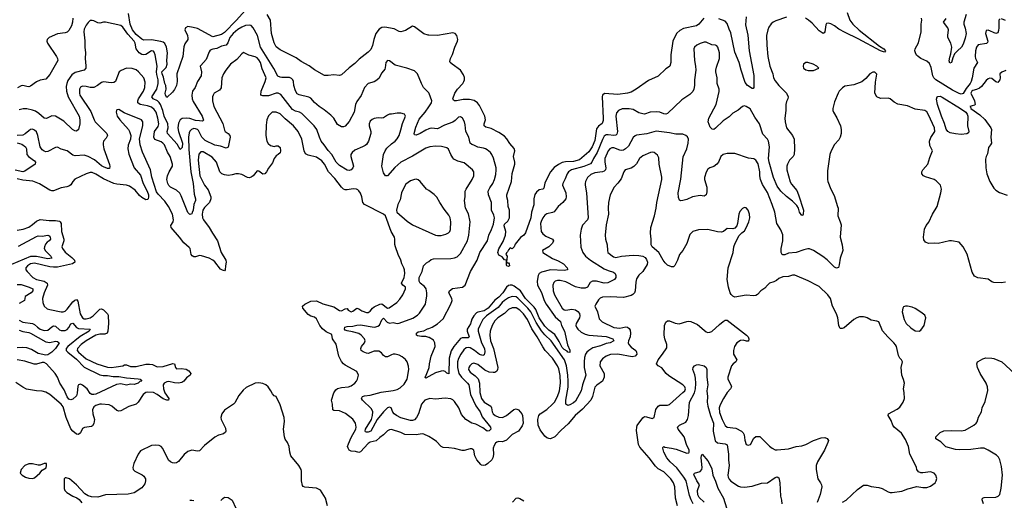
# Model space of a CAD drawing. Header units: inches. Extents: x 1473912 to 1647258, y 640388 to 773423.
# Tile 220 of 256: x 1485736 to 1495999, y 721588 to 726595. Entities that reach past the tile are written whole.
import ezdxf

# ---------------------------------------------------------------- set-up
doc = ezdxf.new("R2010")
doc.units = ezdxf.units.IN
doc.header["$MEASUREMENT"] = 0
doc.layers.add('B4782', color=7, linetype='Continuous')
doc.layers.add('B4792', color=7, linetype='Continuous')

msp = doc.modelspace()

# ---------------------------------------------------------------- linework, layer by layer
at = {"layer": 'B4782', "color": 5}
for points, elevation in [([(1488090, 726695), (1487993, 726587), (1487870, 726461), (1487841, 726439), (1487750, 726417), (1487590, 726502), (1487546, 726514), (1487490, 726523), (1487464, 726510), (1487459, 726490), (1487487, 726430), (1487490, 726402), (1487488, 726390), (1487458, 726342), (1487447, 726313), (1487437, 726210), (1487375, 726030), (1487376, 725950), (1487371, 725910), (1487350, 725868), (1487330, 725841), (1487270, 725784), (1487256, 725810), (1487253, 725830), (1487263, 725870), (1487260, 725910), (1487250, 725929), (1487235, 725995), (1487220, 726030), (1487218, 726050), (1487263, 726097), (1487272, 726130), (1487270, 726170), (1487277, 726250), (1487268, 726310), (1487250, 726348), (1487230, 726362), (1487208, 726368), (1487110, 726384), (1487030, 726381), (1487010, 726392), (1486950, 726440), (1486911, 726490), (1486887, 726550), (1486870, 726661)], 720), ([(1490000, 726433), (1489994, 726434), (1489949, 726449), (1489850, 726521), (1489830, 726529), (1489756, 726484), (1489710, 726470), (1489690, 726472), (1489638, 726498), (1489543, 726517), (1489510, 726515), (1489483, 726497), (1489450, 726450), (1489428, 726390), (1489415, 726325), (1489396, 726284), (1489370, 726256), (1489276, 726184), (1489230, 726137), (1489170, 726093), (1489090, 726021), (1489070, 726013), (1489010, 726019), (1488950, 726012), (1488915, 726015), (1488810, 726072), (1488753, 726113), (1488670, 726160), (1488618, 726198), (1488450, 726280), (1488410, 726313), (1488390, 726354), (1488362, 726450), (1488352, 726590), (1488315, 726650)], 720), ([(1486289, 726610), (1486288, 726570), (1486278, 726530), (1486250, 726484), (1486230, 726465), (1486210, 726457), (1486130, 726449), (1486042, 726410), (1486023, 726390), (1486020, 726370), (1486027, 726350), (1486119, 726210), (1486130, 726190), (1486134, 726170), (1486050, 726024), (1486010, 725976), (1485950, 725964), (1485911, 725949), (1485850, 725903), (1485830, 725897), (1485810, 725898), (1485770, 725910), (1485750, 725905), (1485714, 725886)], 720), ([(1490000, 725833), (1489946, 725890), (1489924, 725930), (1489883, 726030), (1489850, 726061), (1489771, 726091), (1489650, 726122), (1489590, 726168), (1489570, 726170), (1489551, 726149), (1489547, 726093), (1489541, 726079), (1489510, 726041), (1489478, 725982), (1489450, 725957), (1489430, 725946), (1489370, 725931), (1489331, 725889), (1489294, 725806), (1489250, 725744), (1489238, 725710), (1489222, 725630), (1489170, 725536), (1489130, 725485), (1489110, 725478), (1489090, 725480), (1489050, 725502), (1489009, 725569), (1488979, 725599), (1488910, 725655), (1488858, 725690), (1488810, 725732), (1488770, 725776), (1488750, 725788), (1488650, 725813), (1488630, 725824), (1488610, 725855), (1488594, 725910), (1488589, 725950), (1488582, 725970), (1488570, 725983), (1488550, 725991), (1488470, 725991), (1488450, 725995), (1488428, 726008), (1488386, 726086), (1488246, 726310), (1488215, 726430), (1488169, 726509), (1488150, 726533), (1488130, 726538), (1488090, 726533), (1488050, 726516), (1488010, 726492), (1487961, 726450), (1487928, 726410), (1487907, 726353), (1487890, 726330), (1487840, 726320), (1487790, 726294), (1487750, 726288), (1487722, 726278), (1487710, 726261), (1487679, 726181), (1487623, 726117), (1487619, 726110), (1487631, 726050), (1487629, 726011), (1487590, 725950), (1487566, 725890), (1487539, 725850), (1487529, 725810), (1487534, 725770), (1487543, 725743), (1487637, 725590), (1487652, 725548), (1487641, 725539), (1487610, 725540), (1487570, 725545), (1487510, 725564), (1487472, 725568), (1487430, 725564), (1487408, 725550), (1487390, 725517), (1487384, 725470), (1487393, 725430), (1487433, 725310), (1487430, 725264), (1487410, 725244), (1487378, 725298), (1487278, 725410), (1487272, 725430), (1487283, 725470), (1487279, 725510), (1487243, 725590), (1487228, 725650), (1487203, 725710), (1487190, 725732), (1487171, 725751), (1487128, 725770), (1487113, 725790), (1487166, 725870), (1487181, 725930), (1487180, 725970), (1487164, 726024), (1487161, 726050), (1487170, 726110), (1487149, 726230), (1487138, 726258), (1487130, 726268), (1487110, 726272), (1487050, 726234), (1487030, 726230), (1487010, 726234), (1486983, 726250), (1486950, 726290), (1486940, 726350), (1486930, 726370), (1486864, 726444), (1486810, 726518), (1486790, 726534), (1486630, 726568), (1486610, 726570), (1486570, 726558), (1486550, 726561), (1486510, 726582), (1486490, 726588), (1486470, 726585), (1486450, 726567), (1486430, 726537), (1486410, 726496), (1486404, 726470), (1486415, 726375), (1486414, 726310), (1486421, 726250), (1486417, 726190), (1486427, 726114), (1486424, 726090), (1486410, 726070), (1486315, 726045), (1486279, 726021), (1486238, 725962), (1486226, 725930), (1486221, 725899), (1486223, 725850), (1486241, 725790), (1486355, 725590), (1486363, 725550), (1486364, 725510), (1486348, 725450), (1486330, 725432), (1486310, 725436), (1486288, 725450), (1486197, 725537), (1486110, 725591), (1486070, 725595), (1486014, 725566), (1485990, 725568), (1485936, 725616), (1485901, 725641), (1485870, 725653), (1485810, 725665), (1485773, 725667), (1485730, 725657)], 740), ([(1490000, 725267), (1489970, 725258), (1489830, 725172), (1489710, 725111), (1489645, 725055), (1489570, 724968), (1489550, 724970), (1489530, 725001), (1489512, 725070), (1489527, 725190), (1489544, 725230), (1489563, 725257), (1489610, 725302), (1489650, 725330), (1489670, 725353), (1489691, 725390), (1489710, 725447), (1489725, 725515), (1489758, 725590), (1489748, 725610), (1489710, 725621), (1489670, 725621), (1489610, 725609), (1489590, 725609), (1489570, 725602), (1489530, 725574), (1489510, 725569), (1489472, 725572), (1489430, 725564), (1489410, 725555), (1489390, 725537), (1489379, 725510), (1489378, 725490), (1489396, 725430), (1489396, 725410), (1489371, 725329), (1489350, 725296), (1489336, 725284), (1489311, 725269), (1489230, 725235), (1489200, 725210), (1489189, 725191), (1489188, 725170), (1489217, 725070), (1489208, 725050), (1489190, 725031), (1489170, 725023), (1489150, 725026), (1489070, 725076), (1489034, 725110), (1488990, 725189), (1488950, 725232), (1488911, 725291), (1488878, 725330), (1488860, 725370), (1488835, 725450), (1488807, 725490), (1488678, 725618), (1488652, 725632), (1488610, 725642), (1488581, 725661), (1488457, 725817), (1488430, 725829), (1488410, 725829), (1488330, 725803), (1488270, 725801), (1488250, 725807), (1488253, 725850), (1488296, 725950), (1488304, 725990), (1488264, 726084), (1488245, 726150), (1488230, 726177), (1488210, 726196), (1488190, 726207), (1488126, 726226), (1488070, 726254), (1488050, 726239), (1487999, 726181), (1487935, 726130), (1487885, 726070), (1487859, 726030), (1487844, 725990), (1487836, 725884), (1487818, 725862), (1487765, 725830), (1487752, 725810), (1487747, 725790), (1487746, 725750), (1487760, 725690), (1487854, 725514), (1487870, 725443), (1487877, 725430), (1487909, 725409), (1487927, 725390), (1487929, 725370), (1487910, 725266), (1487890, 725257), (1487830, 725279), (1487770, 725289), (1487670, 725338), (1487635, 725370), (1487600, 725440), (1487590, 725451), (1487570, 725459), (1487550, 725460), (1487528, 725452), (1487510, 725435), (1487503, 725417), (1487497, 725370), (1487499, 725241), (1487519, 725010), (1487543, 724890), (1487556, 724776), (1487570, 724730), (1487568, 724710), (1487552, 724668), (1487544, 724610), (1487535, 724585), (1487530, 724573), (1487510, 724565), (1487490, 724585), (1487482, 724602), (1487421, 724761), (1487406, 724786), (1487370, 724819), (1487307, 724850), (1487290, 724868), (1487280, 724890), (1487271, 724930), (1487277, 724970), (1487293, 725010), (1487328, 725070), (1487330, 725090), (1487303, 725170), (1487276, 725216), (1487244, 725290), (1487228, 725310), (1487210, 725322), (1487146, 725346), (1487133, 725370), (1487143, 725430), (1487179, 725481), (1487186, 725510), (1487177, 725570), (1487158, 725630), (1487139, 725659), (1487110, 725682), (1487070, 725697), (1486991, 725711), (1486969, 725730), (1486968, 725750), (1486975, 725770), (1487027, 725850), (1487042, 725890), (1487045, 725945), (1487031, 725990), (1486976, 726050), (1486950, 726071), (1486910, 726086), (1486850, 726090), (1486795, 726065), (1486774, 726050), (1486740, 725960), (1486734, 725950), (1486719, 725941), (1486690, 725937), (1486610, 725946), (1486590, 725941), (1486549, 725910), (1486510, 725890), (1486470, 725888), (1486430, 725899), (1486390, 725903), (1486370, 725891), (1486360, 725870), (1486358, 725830), (1486364, 725810), (1486478, 725638), (1486511, 725550), (1486524, 725530), (1486646, 725410), (1486651, 725389), (1486639, 725361), (1486611, 725329), (1486605, 725310), (1486605, 725290), (1486614, 725250), (1486672, 725088), (1486677, 725064), (1486674, 725046), (1486650, 725044), (1486610, 725061), (1486590, 725073), (1486516, 725136), (1486450, 725169), (1486410, 725182), (1486316, 725176), (1486290, 725182), (1486230, 725230), (1486170, 725246), (1486130, 725266), (1486110, 725264), (1486030, 725222), (1486010, 725220), (1485990, 725226), (1485970, 725240), (1485950, 725270), (1485926, 725390), (1485910, 725428), (1485890, 725445), (1485870, 725453), (1485850, 725450), (1485830, 725438), (1485795, 725405), (1485770, 725391), (1485710, 725388)], 760), ([(1490000, 722251), (1489950, 722278), (1489930, 722281), (1489870, 722271), (1489750, 722275), (1489710, 722294), (1489610, 722325), (1489590, 722323), (1489570, 722311), (1489529, 722271), (1489490, 722242), (1489453, 722207), (1489390, 722192), (1489370, 722180), (1489288, 722092), (1489270, 722085), (1489235, 722095), (1489190, 722101), (1489172, 722112), (1489159, 722130), (1489154, 722150), (1489162, 722178), (1489190, 722244), (1489241, 722330), (1489244, 722350), (1489236, 722390), (1489210, 722433), (1489131, 722491), (1489070, 722519), (1489010, 722524), (1489001, 722530), (1488996, 722590), (1488986, 722630), (1489012, 722708), (1489030, 722738), (1489048, 722752), (1489090, 722764), (1489162, 722770), (1489190, 722780), (1489230, 722810), (1489246, 722830), (1489259, 722850), (1489269, 722890), (1489252, 722930), (1489130, 722996), (1489110, 723011), (1489090, 723035), (1489064, 723090), (1489035, 723215), (1488998, 723270), (1488990, 723314), (1488930, 723342), (1488893, 723373), (1488866, 723410), (1488830, 723479), (1488810, 723495), (1488770, 723506), (1488743, 723523), (1488688, 723590), (1488685, 723610), (1488708, 723630), (1488770, 723663), (1488830, 723667), (1488896, 723636), (1489010, 723602), (1489070, 723564), (1489090, 723561), (1489130, 723583), (1489150, 723585), (1489160, 723570), (1489190, 723552), (1489210, 723558), (1489250, 723588), (1489270, 723583), (1489303, 723563), (1489350, 723545), (1489370, 723543), (1489390, 723559), (1489413, 723590), (1489430, 723602), (1489490, 723633), (1489510, 723635), (1489570, 723591), (1489586, 723594), (1489668, 723650), (1489697, 723683), (1489731, 723730), (1489757, 723790), (1489756, 723810), (1489730, 723830), (1489716, 723850), (1489744, 723910), (1489751, 723950), (1489747, 723990), (1489741, 724010), (1489718, 724050), (1489708, 724090), (1489680, 724150), (1489653, 724230), (1489648, 724252), (1489647, 724310), (1489642, 724330), (1489608, 724390), (1489550, 724550), (1489528, 724568), (1489329, 724670), (1489312, 724690), (1489304, 724750), (1489288, 724788), (1489272, 724812), (1489261, 724821), (1489248, 724828), (1489213, 724833), (1489150, 724821), (1489130, 724822), (1489110, 724831), (1489090, 724850), (1489022, 724942), (1488956, 725010), (1488914, 725090), (1488885, 725125), (1488830, 725163), (1488742, 725182), (1488717, 725197), (1488700, 725230), (1488678, 725350), (1488638, 725430), (1488590, 725490), (1488502, 725562), (1488450, 725614), (1488410, 725631), (1488369, 725631), (1488330, 725594), (1488311, 725550), (1488304, 725496), (1488302, 725390), (1488313, 725330), (1488326, 725306), (1488350, 725286), (1488390, 725275), (1488410, 725281), (1488430, 725281), (1488450, 725262), (1488456, 725230), (1488450, 725208), (1488431, 725189), (1488410, 725178), (1488390, 725149), (1488370, 725104), (1488330, 725049), (1488310, 725009), (1488290, 724989), (1488270, 724985), (1488230, 725017), (1488210, 725019), (1488170, 724970), (1488150, 724954), (1488130, 724948), (1488110, 724951), (1488050, 724983), (1488018, 724990), (1487990, 724989), (1487950, 724977), (1487912, 724972), (1487870, 724979), (1487844, 724990), (1487821, 725010), (1487786, 725110), (1487742, 725162), (1487650, 725219), (1487623, 725217), (1487605, 725195), (1487598, 725130), (1487613, 724970), (1487663, 724870), (1487701, 724821), (1487730, 724750), (1487730, 724730), (1487716, 724690), (1487662, 724638), (1487646, 724610), (1487639, 724570), (1487643, 724530), (1487652, 724510), (1487711, 724430), (1487745, 724370), (1487799, 724290), (1487837, 724170), (1487884, 724090), (1487888, 724070), (1487880, 724030), (1487879, 723990), (1487870, 723980), (1487850, 723984), (1487830, 723995), (1487771, 724071), (1487750, 724089), (1487710, 724110), (1487630, 724136), (1487610, 724138), (1487570, 724124), (1487550, 724125), (1487535, 724135), (1487522, 724150), (1487512, 724210), (1487503, 724223), (1487446, 724270), (1487402, 724330), (1487314, 724430), (1487310, 724450), (1487335, 724490), (1487338, 724510), (1487330, 724570), (1487286, 724650), (1487250, 724703), (1487178, 724778), (1487163, 724803), (1487114, 724954), (1487098, 725030), (1487016, 725216), (1486992, 725290), (1486985, 725355), (1487019, 725490), (1487021, 725530), (1487005, 725550), (1486825, 725625), (1486770, 725658), (1486750, 725656), (1486745, 725650), (1486742, 725630), (1486754, 725590), (1486779, 725550), (1486869, 725450), (1486882, 725430), (1486896, 725390), (1486890, 725350), (1486868, 725288), (1486865, 725250), (1486875, 725195), (1486930, 725050), (1486995, 724975), (1487025, 724890), (1487066, 724810), (1487078, 724770), (1487079, 724750), (1487076, 724730), (1487070, 724722), (1487050, 724717), (1487010, 724741), (1486984, 724764), (1486940, 724820), (1486882, 724862), (1486850, 724872), (1486750, 724880), (1486716, 724890), (1486610, 724936), (1486530, 724987), (1486490, 725003), (1486470, 725003), (1486430, 724990), (1486310, 724932), (1486291, 724910), (1486270, 724875), (1486255, 724865), (1486228, 724852), (1486170, 724842), (1486090, 724811), (1486070, 724812), (1486050, 724820), (1485944, 724884), (1485873, 724913), (1485770, 724922), (1485710, 724937)], 780), ([(1490000, 725457), (1489970, 725445), (1489910, 725408), (1489870, 725393), (1489850, 725394), (1489847, 725410), (1489866, 725474), (1489901, 725559), (1489962, 725630), (1490000, 725687)], 740), ([(1485710, 725311), (1485758, 725298), (1485796, 725270), (1485807, 725250), (1485810, 725190), (1485828, 725170), (1485890, 725123), (1485900, 725110), (1485897, 725090), (1485790, 725016), (1485769, 725011), (1485690, 725027)], 760), ([(1490000, 724814), (1489978, 724830), (1489910, 724910), (1489890, 724925), (1489870, 724932), (1489850, 724931), (1489810, 724917), (1489760, 724880), (1489730, 724824), (1489717, 724790), (1489702, 724718), (1489676, 724670), (1489665, 724610), (1489667, 724590), (1489775, 724495), (1489830, 724458), (1490000, 724382)], 780), ([(1485710, 724402), (1485772, 724412), (1485830, 724434), (1485870, 724460), (1485910, 724496), (1485950, 724514), (1486044, 724504), (1486110, 724504), (1486150, 724495), (1486159, 724490), (1486170, 724470), (1486171, 724390), (1486198, 724310), (1486196, 724290), (1486177, 724230), (1486183, 724210), (1486210, 724174), (1486279, 724119), (1486307, 724090), (1486312, 724070), (1486287, 724053), (1486130, 724018), (1486090, 724017), (1486050, 724022), (1485890, 724058), (1485849, 724050), (1485817, 724030), (1485802, 724010), (1485801, 723990), (1485815, 723970), (1485873, 723910), (1485910, 723890), (1485992, 723870), (1486023, 723850), (1486027, 723830), (1485990, 723750), (1485973, 723690), (1485976, 723650), (1485990, 723610), (1486024, 723584), (1486050, 723575), (1486170, 723551), (1486190, 723551), (1486210, 723560), (1486230, 723579), (1486290, 723657), (1486310, 723674), (1486330, 723681), (1486343, 723663), (1486365, 723530), (1486390, 723488), (1486410, 723480), (1486430, 723478), (1486470, 723489), (1486502, 723510), (1486570, 723579), (1486590, 723584), (1486610, 723571), (1486651, 723530), (1486658, 723518), (1486663, 723430), (1486655, 723350), (1486648, 723330), (1486622, 723318), (1486570, 723318), (1486530, 723310), (1486430, 723250), (1486378, 723210), (1486339, 723170), (1486337, 723150), (1486349, 723130), (1486430, 723063), (1486540, 723010), (1486650, 722974), (1486690, 722972), (1486742, 722978), (1486810, 722989), (1486830, 723001), (1486850, 722999), (1486890, 722983), (1486950, 722983), (1487050, 723006), (1487090, 723008), (1487122, 723002), (1487170, 722980), (1487230, 722981), (1487334, 723014), (1487351, 723011), (1487359, 722970), (1487370, 722959), (1487418, 722962), (1487470, 722955), (1487498, 722938), (1487520, 722910), (1487514, 722890), (1487476, 722864), (1487448, 722830), (1487425, 722815), (1487390, 722810), (1487350, 722812), (1487290, 722825), (1487270, 722823), (1487243, 722810), (1487230, 722790), (1487234, 722750), (1487249, 722709), (1487291, 722650), (1487288, 722632), (1487269, 722631), (1487230, 722644), (1487170, 722690), (1487131, 722710), (1487070, 722716), (1487050, 722710), (1487023, 722690), (1486972, 722610), (1486950, 722590), (1486874, 722566), (1486790, 722519), (1486770, 722517), (1486750, 722524), (1486695, 722570), (1486670, 722582), (1486590, 722590), (1486570, 722589), (1486530, 722576), (1486510, 722561), (1486495, 722530), (1486498, 722490), (1486515, 722430), (1486510, 722389), (1486495, 722365), (1486484, 722356), (1486412, 722348), (1486390, 722337), (1486370, 722292), (1486350, 722275), (1486330, 722278), (1486290, 722309), (1486270, 722333), (1486219, 722450), (1486190, 722561), (1486167, 722590), (1486050, 722689), (1486010, 722714), (1485970, 722726), (1485910, 722728), (1485806, 722746), (1485770, 722765), (1485695, 722815)], 780), ([(1485724, 724235), (1485910, 724336), (1485930, 724342), (1485970, 724341), (1486030, 724350), (1486043, 724343), (1486053, 724330), (1486056, 724310), (1486043, 724290), (1486024, 724276), (1486005, 724255), (1485994, 724230), (1485993, 724210), (1486006, 724186), (1486062, 724130), (1486070, 724110), (1486030, 724103), (1485910, 724129), (1485850, 724127), (1485650, 724044)], 760), ([(1490000, 722645), (1489959, 722630), (1489925, 722590), (1489892, 722490), (1489872, 722450), (1489850, 722427), (1489830, 722420), (1489810, 722419), (1489710, 722448), (1489665, 722470), (1489639, 722490), (1489626, 722506), (1489607, 722550), (1489590, 722559), (1489570, 722550), (1489530, 722510), (1489463, 722430), (1489397, 722310), (1489370, 722297), (1489350, 722299), (1489342, 722302), (1489336, 722310), (1489342, 722330), (1489402, 722430), (1489414, 722470), (1489418, 722510), (1489402, 722542), (1489308, 722630), (1489300, 722650), (1489311, 722669), (1489330, 722676), (1489390, 722684), (1489504, 722716), (1489630, 722732), (1489670, 722744), (1489701, 722759), (1489743, 722797), (1489776, 722850), (1489793, 722950), (1489790, 722984), (1489774, 723030), (1489756, 723056), (1489724, 723084), (1489690, 723100), (1489650, 723110), (1489630, 723110), (1489610, 723105), (1489570, 723084), (1489550, 723082), (1489530, 723095), (1489506, 723126), (1489480, 723140), (1489430, 723141), (1489370, 723119), (1489350, 723122), (1489315, 723135), (1489296, 723150), (1489291, 723170), (1489300, 723190), (1489331, 723230), (1489337, 723250), (1489332, 723270), (1489296, 723310), (1489270, 723325), (1489204, 723344), (1489150, 723352), (1489130, 723361), (1489122, 723370), (1489125, 723390), (1489150, 723398), (1489210, 723401), (1489250, 723411), (1489290, 723415), (1489430, 723393), (1489450, 723394), (1489470, 723401), (1489486, 723414), (1489510, 723468), (1489530, 723485), (1489565, 723445), (1489590, 723433), (1489630, 723440), (1489670, 723429), (1489690, 723432), (1489834, 723486), (1489882, 723518), (1489903, 723537), (1489966, 723630), (1489981, 723719), (1489980, 723750), (1489972, 723790), (1489955, 723815), (1489912, 723850), (1489901, 723870), (1489900, 723910), (1489931, 723970), (1489944, 724030), (1489978, 724062), (1490000, 724077)], 760), ([(1485710, 723835), (1485750, 723836), (1485835, 723810), (1485873, 723790), (1485873, 723770), (1485856, 723750), (1485795, 723710), (1485786, 723670), (1485730, 723640)], 760), ([(1485730, 723464), (1485770, 723445), (1485871, 723431), (1485890, 723421), (1485921, 723390), (1485949, 723370), (1485990, 723357), (1486030, 723359), (1486070, 723396), (1486090, 723407), (1486110, 723402), (1486150, 723364), (1486170, 723358), (1486210, 723358), (1486230, 723368), (1486250, 723387), (1486270, 723425), (1486290, 723432), (1486328, 723388), (1486350, 723377), (1486470, 723370), (1486459, 723350), (1486367, 723293), (1486238, 723190), (1486221, 723170), (1486219, 723150), (1486237, 723130), (1486330, 723058), (1486410, 722974), (1486570, 722896), (1486608, 722888), (1486650, 722887), (1486710, 722877), (1486770, 722878), (1486850, 722865), (1486970, 722854), (1486991, 722850), (1487008, 722830), (1486990, 722825), (1486970, 722810), (1486930, 722796), (1486890, 722798), (1486850, 722789), (1486790, 722800), (1486745, 722795), (1486530, 722694), (1486510, 722689), (1486489, 722689), (1486470, 722700), (1486439, 722750), (1486390, 722788), (1486370, 722798), (1486350, 722790), (1486344, 722776), (1486337, 722703), (1486330, 722677), (1486290, 722642), (1486270, 722634), (1486250, 722641), (1486230, 722667), (1486200, 722740), (1486154, 722810), (1486129, 722870), (1486107, 722910), (1486016, 723010), (1485990, 723022), (1485970, 723022), (1485910, 723007), (1485887, 723007), (1485790, 723036), (1485710, 723051)], 760), ([(1485730, 723361), (1485770, 723347), (1485830, 723337), (1485850, 723329), (1486010, 723240), (1486050, 723233), (1486110, 723246), (1486130, 723241), (1486148, 723230), (1486139, 723210), (1486110, 723169), (1486070, 723130), (1486030, 723102), (1486010, 723100), (1485930, 723119), (1485859, 723159), (1485810, 723177), (1485770, 723180), (1485710, 723175)], 740), ([(1490000, 723283), (1489970, 723293), (1489926, 723294), (1489882, 723302), (1489872, 723310), (1489873, 723330), (1489890, 723342), (1489950, 723352), (1489986, 723374), (1490000, 723378)], 740), ([(1490000, 722878), (1489970, 722862), (1489958, 722870), (1489965, 722875), (1490000, 722961)], 740), ([(1488944, 721530), (1488925, 721610), (1488870, 721694), (1488830, 721715), (1488710, 721724), (1488692, 721732), (1488683, 721743), (1488672, 721790), (1488674, 721890), (1488669, 721910), (1488645, 721950), (1488564, 722050), (1488551, 722090), (1488545, 722150), (1488528, 722190), (1488505, 722225), (1488496, 722250), (1488487, 722330), (1488497, 722410), (1488494, 722450), (1488450, 722584), (1488410, 722668), (1488390, 722678), (1488370, 722698), (1488354, 722730), (1488325, 722770), (1488301, 722790), (1488270, 722804), (1488230, 722813), (1488190, 722809), (1488098, 722762), (1488064, 722736), (1488020, 722680), (1487977, 722603), (1487964, 722590), (1487872, 722528), (1487842, 722490), (1487832, 722450), (1487835, 722430), (1487881, 722341), (1487886, 722310), (1487881, 722299), (1487859, 722281), (1487810, 722266), (1487770, 722246), (1487662, 722158), (1487610, 722103), (1487590, 722100), (1487530, 722110), (1487490, 722096), (1487450, 722064), (1487390, 721992), (1487370, 721980), (1487350, 721974), (1487330, 721977), (1487308, 721988), (1487286, 722006), (1487228, 722128), (1487210, 722149), (1487190, 722160), (1487150, 722164), (1487110, 722160), (1486996, 722104), (1486970, 722069), (1486925, 721970), (1486916, 721930), (1486919, 721910), (1486936, 721890), (1487013, 721853), (1487030, 721839), (1487046, 721810), (1487046, 721790), (1487039, 721761), (1487010, 721717), (1486930, 721665), (1486867, 721653), (1486630, 721644), (1486550, 721622), (1486485, 721625), (1486450, 721635), (1486415, 721655), (1486327, 721750), (1486256, 721810), (1486219, 721821), (1486210, 721821), (1486201, 721810), (1486199, 721710), (1486206, 721690), (1486227, 721670), (1486290, 721631), (1486333, 721613), (1486356, 721596), (1486383, 721563)], 820), ([(1487510, 721588), (1487530, 721591), (1487550, 721587)], 820), ([(1487834, 721586), (1487852, 721608), (1487870, 721619), (1487910, 721617), (1487950, 721590), (1487990, 721507)], 820)]:
    msp.add_lwpolyline(points, dxfattribs=dict(at, elevation=elevation))
at = {"layer": 'B4782', "color": 5, "elevation": 820}
msp.add_lwpolyline([(1485990, 721973), (1485950, 721955), (1485930, 721954), (1485870, 721967), (1485830, 721969), (1485790, 721949), (1485751, 721910), (1485741, 721870), (1485761, 721850), (1485796, 721830), (1485830, 721818), (1485870, 721815), (1485890, 721822), (1485947, 721870), (1485970, 721903), (1486012, 721928), (1486017, 721950), (1486014, 721970)], close=True, dxfattribs=at)
at = {"layer": 'B4792', "color": 5}
for points, elevation in [([(1493730, 726620), (1493616, 726584), (1493590, 726570), (1493569, 726551), (1493544, 726516), (1493533, 726490), (1493520, 726430), (1493523, 726330), (1493535, 726210), (1493556, 726110), (1493586, 726030), (1493595, 725990), (1493610, 725957), (1493650, 725908), (1493728, 725830), (1493745, 725790), (1493744, 725770), (1493730, 725742), (1493722, 725710), (1493721, 725650), (1493712, 725570), (1493714, 725530), (1493730, 725470), (1493790, 725390), (1493810, 725351), (1493812, 725248), (1493808, 725190), (1493799, 725170), (1493760, 725130), (1493738, 725090), (1493731, 725069), (1493731, 725031), (1493767, 724907), (1493782, 724882), (1493835, 724815), (1493855, 724770), (1493905, 724610), (1493904, 724570), (1493900, 724560), (1493890, 724556), (1493863, 724590), (1493855, 724630), (1493838, 724658), (1493790, 724706), (1493730, 724752), (1493670, 724807), (1493630, 724862), (1493593, 724950), (1493549, 725110), (1493543, 725150), (1493550, 725270), (1493540, 725330), (1493530, 725350), (1493482, 725402), (1493447, 725510), (1493400, 725580), (1493350, 725668), (1493310, 725691), (1493290, 725697), (1493270, 725692), (1493226, 725654), (1493170, 725622), (1493130, 725583), (1493070, 725541), (1492990, 725464), (1492970, 725452), (1492953, 725453), (1492935, 725475), (1492914, 725530), (1492920, 725570), (1492996, 725710), (1493026, 725846), (1493026, 725870), (1493006, 725930), (1493005, 725990), (1492992, 726050), (1492992, 726070), (1492998, 726102), (1493030, 726190), (1493030, 726248), (1493014, 726310), (1493003, 726323), (1492990, 726329), (1492950, 726334), (1492890, 726362), (1492870, 726361), (1492830, 726348), (1492795, 726330), (1492771, 726310), (1492763, 726290), (1492770, 726170), (1492782, 726110), (1492783, 726070), (1492769, 725970), (1492770, 725910), (1492763, 725870), (1492753, 725847), (1492723, 725817), (1492639, 725761), (1492490, 725616), (1492470, 725611), (1492450, 725614), (1492410, 725630), (1492370, 725636), (1492309, 725631), (1492250, 725612), (1492230, 725614), (1492190, 725626), (1492130, 725658), (1492090, 725665), (1492015, 725665), (1491977, 725650), (1491957, 725623), (1491950, 725590), (1491969, 725430), (1491959, 725401), (1491949, 725391), (1491930, 725388), (1491870, 725397), (1491850, 725395), (1491830, 725383), (1491810, 725348), (1491756, 725210), (1491718, 725150), (1491701, 725110), (1491686, 725094), (1491615, 725065), (1491489, 725031), (1491455, 725010), (1491442, 724990), (1491423, 724937), (1491396, 724890), (1491395, 724870), (1491430, 724790), (1491434, 724750), (1491429, 724730), (1491398, 724690), (1491350, 724650), (1491306, 724594), (1491290, 724585), (1491230, 724571), (1491210, 724560), (1491190, 724532), (1491170, 724492), (1491164, 724470), (1491170, 724389), (1491190, 724365), (1491221, 724341), (1491290, 724310), (1491300, 724290), (1491290, 724267), (1491252, 724228), (1491184, 724190), (1491188, 724170), (1491290, 724106), (1491350, 724084), (1491406, 724050), (1491444, 724010), (1491445, 723995), (1491445, 723990), (1491410, 723983), (1491270, 723990), (1491176, 723964), (1491151, 723950), (1491139, 723930), (1491129, 723870), (1491134, 723830), (1491174, 723754), (1491203, 723670), (1491225, 723630), (1491319, 723499), (1491372, 723450), (1491385, 723410), (1491414, 723350), (1491446, 723206), (1491472, 723152), (1491470, 723127), (1491450, 723132), (1491442, 723142), (1491410, 723159), (1491390, 723179), (1491361, 723241), (1491315, 723315), (1491250, 723362), (1491210, 723402), (1491152, 723490), (1491116, 723576), (1491100, 723600), (1491010, 723691), (1490955, 723770), (1490890, 723818), (1490870, 723828), (1490850, 723831), (1490830, 723826), (1490810, 723810), (1490773, 723750), (1490730, 723705), (1490688, 723672), (1490621, 723590), (1490577, 723563), (1490511, 723549), (1490498, 723542), (1490470, 723511), (1490450, 723475), (1490434, 723426), (1490400, 723370), (1490399, 723350), (1490421, 723290), (1490410, 723282), (1490350, 723280), (1490330, 723273), (1490261, 723190), (1490235, 723145), (1490214, 723070), (1490210, 722907), (1490190, 722912), (1490170, 722930), (1490150, 722936), (1490130, 722935), (1490070, 722915), (1490000, 722878)], 740), ([(1493310, 726626), (1493303, 726543), (1493327, 726433), (1493340, 726270), (1493388, 726012), (1493387, 725907), (1493390, 725890), (1493382, 725878), (1493370, 725877), (1493321, 725910), (1493299, 725939), (1493256, 726070), (1493236, 726150), (1493190, 726257), (1493150, 726457), (1493130, 726496), (1493110, 726554), (1493090, 726580), (1493023, 726603)], 720), ([(1494361, 726670), (1494389, 726590), (1494420, 726550), (1494487, 726487), (1494699, 726319), (1494742, 726290), (1494761, 726270), (1494750, 726257), (1494710, 726270), (1494475, 726395), (1494341, 726461), (1494276, 726496), (1494230, 726531), (1494190, 726552), (1494162, 726558), (1494145, 726555), (1494139, 726541), (1494130, 726470), (1494122, 726458), (1494110, 726452), (1494070, 726480), (1493997, 726557), (1493958, 726590), (1493926, 726610)], 740), ([(1495603, 726650), (1495577, 726570), (1495577, 726550), (1495592, 726508), (1495600, 726450), (1495590, 726401), (1495570, 726341), (1495554, 726310), (1495510, 726272), (1495481, 726239), (1495463, 726197), (1495450, 726149), (1495430, 726142), (1495425, 726165), (1495430, 726206), (1495441, 726239), (1495451, 726310), (1495442, 726350), (1495411, 726410), (1495409, 726431), (1495419, 726490), (1495410, 726510), (1495364, 726570), (1495394, 726606)], 720), ([(1492867, 726610), (1492814, 726550), (1492790, 726531), (1492657, 726503), (1492617, 726483), (1492585, 726455), (1492560, 726410), (1492545, 726370), (1492522, 726230), (1492523, 726150), (1492514, 726110), (1492490, 726092), (1492470, 726084), (1492390, 726007), (1492290, 725960), (1492163, 725870), (1492110, 725841), (1492070, 725830), (1491970, 725814), (1491833, 725827), (1491810, 725810), (1491807, 725790), (1491819, 725570), (1491817, 725543), (1491806, 725514), (1491770, 725487), (1491750, 725458), (1491730, 725336), (1491705, 725270), (1491670, 725220), (1491570, 725135), (1491510, 725117), (1491426, 725114), (1491390, 725106), (1491353, 725087), (1491306, 725054), (1491268, 725010), (1491247, 724973), (1491211, 724891), (1491199, 724841), (1491190, 724831), (1491150, 724821), (1491123, 724797), (1491107, 724773), (1491097, 724730), (1491094, 724666), (1491072, 724590), (1491063, 724530), (1491010, 724373), (1490990, 724349), (1490956, 724325), (1490902, 724258), (1490890, 724229), (1490870, 724209), (1490850, 724218), (1490830, 724198), (1490822, 724178), (1490810, 724166), (1490805, 724150), (1490816, 724130), (1490812, 724072), (1490822, 724062), (1490830, 724061), (1490837, 724050), (1490841, 724030), (1490830, 724023), (1490815, 724030), (1490810, 724038), (1490809, 724089), (1490790, 724094), (1490764, 724125), (1490730, 724142), (1490721, 724170), (1490730, 724208), (1490775, 724285), (1490801, 724350), (1490803, 724390), (1490787, 724447), (1490790, 724466), (1490823, 724497), (1490841, 724530), (1490840, 724610), (1490829, 724650), (1490823, 724710), (1490813, 724750), (1490814, 724770), (1490864, 724910), (1490868, 724992), (1490898, 725090), (1490898, 725110), (1490884, 725170), (1490897, 725230), (1490890, 725252), (1490845, 725305), (1490815, 725355), (1490790, 725382), (1490730, 725420), (1490650, 725460), (1490596, 725476), (1490576, 725490), (1490576, 725510), (1490590, 725550), (1490585, 725590), (1490530, 725701), (1490507, 725730), (1490472, 725752), (1490425, 725765), (1490357, 725763), (1490289, 725749), (1490269, 725750), (1490258, 725758), (1490252, 725770), (1490273, 725830), (1490299, 725870), (1490354, 725930), (1490367, 725950), (1490371, 725970), (1490371, 725991), (1490361, 726021), (1490330, 726069), (1490243, 726130), (1490224, 726150), (1490221, 726161), (1490226, 726190), (1490247, 726233), (1490271, 726309), (1490300, 726370), (1490304, 726390), (1490294, 726430), (1490277, 726450), (1490250, 726457), (1490090, 726431), (1490000, 726433)], 720), ([(1495955, 726605), (1495941, 726590), (1495942, 726510), (1495939, 726481), (1495930, 726459), (1495910, 726452), (1495830, 726487), (1495810, 726484), (1495802, 726450), (1495829, 726370), (1495824, 726356), (1495812, 726348), (1495727, 726333), (1495711, 726310), (1495699, 726270), (1495696, 726210), (1495700, 726190), (1495721, 726150), (1495680, 726090), (1495664, 725990), (1495655, 725950), (1495644, 725930), (1495601, 725879), (1495570, 725827), (1495559, 725821), (1495550, 725819), (1495530, 725825), (1495459, 725859), (1495284, 725970), (1495265, 725990), (1495254, 726010), (1495238, 726098), (1495219, 726139), (1495190, 726162), (1495130, 726189), (1495101, 726210), (1495085, 726225), (1495072, 726250), (1495067, 726270), (1495069, 726290), (1495105, 726355), (1495131, 726470), (1495133, 726550), (1495141, 726590), (1495136, 726610)], 740), ([(1496010, 726587), (1495970, 726605)], 740), ([(1496010, 723861), (1495966, 723854), (1495890, 723857), (1495870, 723864), (1495830, 723892), (1495724, 723904), (1495690, 723924), (1495664, 723964), (1495613, 724153), (1495569, 724230), (1495530, 724276), (1495450, 724291), (1495429, 724291), (1495310, 724263), (1495270, 724267), (1495210, 724263), (1495178, 724278), (1495162, 724302), (1495156, 724330), (1495168, 724412), (1495184, 724450), (1495213, 724487), (1495250, 724570), (1495298, 724650), (1495339, 724790), (1495344, 724830), (1495333, 724870), (1495290, 724916), (1495269, 724930), (1495178, 724958), (1495156, 724970), (1495139, 724990), (1495139, 725010), (1495149, 725030), (1495201, 725090), (1495222, 725158), (1495245, 725210), (1495250, 725230), (1495224, 725284), (1495220, 725330), (1495234, 725366), (1495276, 725430), (1495273, 725470), (1495210, 725603), (1495190, 725634), (1495170, 725649), (1495070, 725662), (1494990, 725697), (1494890, 725715), (1494850, 725737), (1494810, 725769), (1494790, 725777), (1494710, 725773), (1494669, 725790), (1494649, 725830), (1494657, 725943), (1494669, 726029), (1494650, 726049), (1494630, 726049), (1494596, 726030), (1494556, 725984), (1494513, 725947), (1494430, 725917), (1494337, 725903), (1494314, 725886), (1494278, 725850), (1494266, 725830), (1494230, 725738), (1494211, 725670), (1494211, 725650), (1494219, 725630), (1494253, 725573), (1494291, 725490), (1494297, 725450), (1494297, 725410), (1494290, 725370), (1494275, 725345), (1494230, 725295), (1494193, 725227), (1494179, 725190), (1494158, 725022), (1494157, 724930), (1494161, 724910), (1494190, 724831), (1494226, 724765), (1494262, 724650), (1494266, 724630), (1494265, 724550), (1494290, 724490), (1494297, 724457), (1494289, 724330), (1494308, 724250), (1494315, 724190), (1494290, 724110), (1494279, 724041), (1494270, 724013), (1494250, 724007), (1494230, 724018), (1494154, 724094), (1494109, 724129), (1494010, 724190), (1493970, 724207), (1493950, 724207), (1493910, 724198), (1493830, 724169), (1493750, 724161), (1493710, 724145), (1493690, 724144), (1493683, 724150), (1493674, 724170), (1493674, 724210), (1493692, 724292), (1493690, 724355), (1493670, 724406), (1493629, 724470), (1493607, 724590), (1493581, 724670), (1493530, 724793), (1493479, 724879), (1493458, 724930), (1493450, 724970), (1493450, 725010), (1493432, 725092), (1493410, 725130), (1493390, 725145), (1493333, 725153), (1493190, 725201), (1493110, 725202), (1493070, 725189), (1493046, 725170), (1493019, 725110), (1493004, 725090), (1492970, 725066), (1492930, 725050), (1492910, 725036), (1492890, 725006), (1492873, 724950), (1492875, 724930), (1492900, 724850), (1492898, 724802), (1492890, 724769), (1492870, 724758), (1492830, 724764), (1492750, 724748), (1492690, 724720), (1492649, 724710), (1492629, 724709), (1492615, 724715), (1492602, 724742), (1492598, 724790), (1492626, 724934), (1492653, 725167), (1492689, 725250), (1492704, 725310), (1492707, 725350), (1492696, 725376), (1492681, 725390), (1492650, 725401), (1492577, 725403), (1492510, 725416), (1492370, 725433), (1492273, 725407), (1492167, 725393), (1492150, 725385), (1492132, 725368), (1492081, 725279), (1492052, 725248), (1492030, 725234), (1492010, 725231), (1491990, 725235), (1491930, 725259), (1491910, 725261), (1491887, 725250), (1491869, 725230), (1491835, 725150), (1491834, 725110), (1491846, 725050), (1491842, 725030), (1491830, 725018), (1491811, 725010), (1491730, 724999), (1491690, 724983), (1491656, 724950), (1491635, 724910), (1491630, 724890), (1491629, 724870), (1491644, 724790), (1491662, 724530), (1491653, 724510), (1491604, 724456), (1491587, 724414), (1491579, 724350), (1491584, 724224), (1491607, 724170), (1491634, 724130), (1491686, 724090), (1491830, 724001), (1491870, 723983), (1491926, 723966), (1491942, 723950), (1491949, 723930), (1491949, 723910), (1491935, 723890), (1491868, 723852), (1491830, 723851), (1491750, 723870), (1491706, 723870), (1491684, 723856), (1491656, 723810), (1491630, 723797), (1491590, 723798), (1491530, 723813), (1491430, 723865), (1491370, 723879), (1491342, 723878), (1491316, 723870), (1491304, 723856), (1491295, 723830), (1491296, 723770), (1491309, 723730), (1491390, 723590), (1491410, 723574), (1491430, 723569), (1491490, 723580), (1491530, 723571), (1491554, 723554), (1491570, 723533), (1491576, 723510), (1491573, 723490), (1491538, 723430), (1491534, 723410), (1491540, 723390), (1491555, 723370), (1491590, 723340), (1491630, 723319), (1491670, 723310), (1491850, 723295), (1491917, 723270), (1491928, 723250), (1491891, 723230), (1491850, 723223), (1491790, 723197), (1491710, 723176), (1491668, 723150), (1491646, 723130), (1491635, 723110), (1491624, 723076), (1491619, 723030), (1491619, 722970), (1491637, 722890), (1491602, 722790), (1491590, 722730), (1491530, 722621), (1491510, 722604), (1491470, 722582), (1491450, 722577), (1491429, 722589), (1491428, 722630), (1491453, 722767), (1491453, 722830), (1491449, 722890), (1491435, 722990), (1491416, 723050), (1491276, 723250), (1491210, 723312), (1491174, 723354), (1491120, 723440), (1491063, 723550), (1491033, 723590), (1490930, 723694), (1490910, 723706), (1490870, 723712), (1490830, 723696), (1490790, 723669), (1490766, 723650), (1490723, 723597), (1490603, 723510), (1490565, 723470), (1490533, 723410), (1490516, 723370), (1490514, 723350), (1490551, 723230), (1490581, 723170), (1490585, 723135), (1490577, 723103), (1490564, 723096), (1490530, 723107), (1490477, 723150), (1490430, 723176), (1490410, 723179), (1490390, 723175), (1490366, 723154), (1490334, 723110), (1490310, 723064), (1490299, 723030), (1490298, 722970), (1490313, 722910), (1490341, 722870), (1490404, 722810), (1490419, 722790), (1490436, 722690), (1490491, 722571), (1490535, 722510), (1490558, 722458), (1490644, 722350), (1490648, 722330), (1490630, 722312), (1490610, 722310), (1490564, 722344), (1490490, 722380), (1490450, 722391), (1490385, 722430), (1490342, 722482), (1490314, 722550), (1490270, 722617), (1490250, 722635), (1490230, 722645), (1490170, 722651), (1490070, 722640), (1490010, 722648), (1490000, 722645)], 760), ([(1496015, 726065), (1495972, 726048), (1495954, 726030), (1495956, 725990), (1495952, 725970), (1495930, 725941), (1495910, 725947), (1495870, 725981), (1495850, 725985), (1495830, 725979), (1495810, 725963), (1495760, 725900), (1495740, 725880), (1495710, 725866), (1495670, 725856), (1495659, 725850), (1495649, 725830), (1495688, 725750), (1495697, 725710), (1495690, 725703), (1495639, 725690), (1495646, 725686), (1495649, 725670), (1495743, 725603), (1495796, 725556), (1495859, 725470), (1495865, 725450), (1495860, 725370), (1495864, 725310), (1495856, 725290), (1495836, 725264), (1495823, 725197), (1495809, 725169), (1495802, 725142), (1495808, 725050), (1495818, 724990), (1495849, 724910), (1495890, 724840), (1495910, 724820), (1495950, 724796), (1496028, 724768)], 760), ([(1490000, 725687), (1490028, 725730), (1490033, 725750), (1490006, 725826), (1490000, 725833)], 740), ([(1490000, 723378), (1490034, 723390), (1490090, 723427), (1490150, 723480), (1490230, 723630), (1490244, 723670), (1490242, 723690), (1490210, 723750), (1490215, 723770), (1490247, 723793), (1490351, 723809), (1490379, 723830), (1490436, 723970), (1490505, 724090), (1490531, 724170), (1490611, 724290), (1490627, 724350), (1490655, 724410), (1490674, 724466), (1490684, 724530), (1490678, 724558), (1490653, 724610), (1490655, 724690), (1490622, 724770), (1490620, 724810), (1490635, 724845), (1490667, 724890), (1490685, 724930), (1490698, 724982), (1490704, 725030), (1490703, 725050), (1490674, 725154), (1490656, 725190), (1490642, 725210), (1490610, 725238), (1490590, 725250), (1490570, 725258), (1490510, 725267), (1490470, 725289), (1490450, 725294), (1490431, 725310), (1490417, 725370), (1490385, 725430), (1490379, 725499), (1490371, 725531), (1490351, 725570), (1490330, 725584), (1490310, 725579), (1490276, 725544), (1490252, 725528), (1490164, 725496), (1490090, 725457), (1490030, 725465), (1490010, 725461), (1490000, 725457)], 740), ([(1490000, 724077), (1490025, 724095), (1490050, 724105), (1490230, 724106), (1490267, 724113), (1490295, 724125), (1490330, 724160), (1490405, 724290), (1490418, 724350), (1490431, 724490), (1490414, 724574), (1490384, 724630), (1490373, 724710), (1490381, 724750), (1490381, 724810), (1490389, 724831), (1490453, 724930), (1490470, 724970), (1490469, 725009), (1490457, 725030), (1490370, 725102), (1490302, 725122), (1490262, 725142), (1490250, 725155), (1490230, 725190), (1490206, 725246), (1490190, 725261), (1490134, 725274), (1490070, 725277), (1490010, 725270), (1490000, 725267)], 760), ([(1494312, 721568), (1494352, 721588), (1494470, 721699), (1494530, 721744), (1494570, 721747), (1494611, 721731), (1494690, 721722), (1494725, 721710), (1494790, 721677), (1494810, 721671), (1494830, 721671), (1494930, 721684), (1494992, 721708), (1495089, 721731), (1495150, 721721), (1495190, 721723), (1495230, 721736), (1495277, 721770), (1495289, 721790), (1495296, 721816), (1495285, 721850), (1495269, 721870), (1495230, 721883), (1495150, 721873), (1495130, 721874), (1495105, 721885), (1495089, 721909), (1495085, 721930), (1495061, 721981), (1495014, 722070), (1495002, 722150), (1494970, 722223), (1494926, 722286), (1494850, 722350), (1494838, 722370), (1494819, 722419), (1494790, 722470), (1494793, 722490), (1494881, 722539), (1494910, 722559), (1494945, 722610), (1494958, 722650), (1494957, 722710), (1494949, 722750), (1494958, 722810), (1494950, 722848), (1494932, 722892), (1494923, 722970), (1494939, 723030), (1494929, 723050), (1494909, 723070), (1494897, 723097), (1494874, 723190), (1494866, 723206), (1494849, 723230), (1494784, 723290), (1494730, 723355), (1494690, 723448), (1494670, 723455), (1494610, 723464), (1494570, 723490), (1494550, 723496), (1494530, 723501), (1494490, 723498), (1494463, 723490), (1494431, 723470), (1494330, 723385), (1494310, 723378), (1494290, 723377), (1494281, 723390), (1494275, 723410), (1494265, 723490), (1494251, 723530), (1494210, 723610), (1494186, 723690), (1494160, 723730), (1494070, 723814), (1494050, 723827), (1493955, 723875), (1493815, 723935), (1493790, 723933), (1493750, 723920), (1493690, 723916), (1493650, 723898), (1493623, 723877), (1493597, 723863), (1493550, 723849), (1493530, 723831), (1493503, 723797), (1493462, 723770), (1493427, 723733), (1493410, 723722), (1493390, 723719), (1493310, 723726), (1493190, 723704), (1493170, 723713), (1493151, 723731), (1493141, 723750), (1493123, 723810), (1493109, 723889), (1493122, 724010), (1493172, 724170), (1493181, 724230), (1493193, 724267), (1493235, 724345), (1493264, 724376), (1493290, 724396), (1493310, 724426), (1493338, 724490), (1493346, 724530), (1493343, 724570), (1493330, 724609), (1493310, 724635), (1493290, 724639), (1493270, 724629), (1493243, 724597), (1493231, 724570), (1493219, 724470), (1493210, 724448), (1493190, 724422), (1493170, 724415), (1493110, 724419), (1493073, 724387), (1493050, 724381), (1493010, 724384), (1492910, 724410), (1492810, 724407), (1492752, 724388), (1492722, 724358), (1492690, 724265), (1492648, 724192), (1492612, 724150), (1492594, 724090), (1492565, 724035), (1492550, 724021), (1492530, 724021), (1492490, 724038), (1492463, 724063), (1492442, 724090), (1492398, 724170), (1492330, 724230), (1492319, 724250), (1492320, 724310), (1492311, 724371), (1492316, 724430), (1492354, 724550), (1492372, 724630), (1492378, 724690), (1492431, 724930), (1492430, 724955), (1492400, 725090), (1492397, 725157), (1492383, 725184), (1492350, 725211), (1492330, 725214), (1492310, 725210), (1492230, 725177), (1492198, 725150), (1492165, 725095), (1492136, 725064), (1492110, 725049), (1492049, 725031), (1492035, 725010), (1492004, 724936), (1491970, 724891), (1491931, 724850), (1491890, 724770), (1491872, 724690), (1491869, 724630), (1491874, 724570), (1491850, 724458), (1491840, 724350), (1491844, 724310), (1491860, 724250), (1491862, 724190), (1491867, 724170), (1491924, 724124), (1491950, 724117), (1492010, 724133), (1492130, 724141), (1492190, 724139), (1492230, 724133), (1492256, 724116), (1492270, 724098), (1492279, 724070), (1492275, 724045), (1492231, 723970), (1492190, 723933), (1492166, 723894), (1492158, 723862), (1492151, 723770), (1492143, 723750), (1492128, 723732), (1492110, 723721), (1492030, 723702), (1491890, 723709), (1491810, 723704), (1491787, 723693), (1491770, 723676), (1491740, 723630), (1491732, 723610), (1491760, 723550), (1491778, 723478), (1491806, 723446), (1491930, 723389), (1491990, 723383), (1492055, 723395), (1492072, 723392), (1492090, 723378), (1492099, 723359), (1492104, 723330), (1492098, 723290), (1492083, 723250), (1492080, 723230), (1492086, 723210), (1492110, 723182), (1492157, 723150), (1492167, 723130), (1492168, 723110), (1492150, 723090), (1492119, 723081), (1491970, 723111), (1491893, 723107), (1491850, 723091), (1491810, 723063), (1491787, 723030), (1491784, 722990), (1491827, 722910), (1491830, 722870), (1491811, 722829), (1491752, 722788), (1491732, 722768), (1491706, 722670), (1491688, 722632), (1491603, 722537), (1491526, 722470), (1491454, 722386), (1491380, 722320), (1491314, 722250), (1491270, 722230), (1491250, 722231), (1491230, 722240), (1491210, 722256), (1491162, 722322), (1491141, 722370), (1491137, 722430), (1491149, 722470), (1491162, 722490), (1491230, 722533), (1491290, 722588), (1491310, 722610), (1491343, 722670), (1491362, 722730), (1491373, 722810), (1491369, 722889), (1491356, 722956), (1491343, 722990), (1491290, 723070), (1491214, 723150), (1491188, 723188), (1491130, 723290), (1491075, 723375), (1491028, 723470), (1490987, 723530), (1490950, 723569), (1490910, 723592), (1490870, 723593), (1490830, 723575), (1490790, 723535), (1490721, 723490), (1490690, 723456), (1490660, 723410), (1490639, 723350), (1490636, 723310), (1490645, 723250), (1490676, 723170), (1490720, 722970), (1490718, 722950), (1490710, 722934), (1490690, 722921), (1490670, 722918), (1490630, 722924), (1490585, 722945), (1490510, 723004), (1490470, 723018), (1490450, 723011), (1490427, 722990), (1490417, 722970), (1490415, 722950), (1490430, 722924), (1490484, 722884), (1490514, 722854), (1490528, 722810), (1490534, 722710), (1490551, 722650), (1490576, 722610), (1490646, 722570), (1490654, 722550), (1490661, 722510), (1490671, 722490), (1490692, 722472), (1490730, 722455), (1490770, 722452), (1490810, 722470), (1490886, 722534), (1490910, 722540), (1490934, 722530), (1490969, 722490), (1490977, 722470), (1490983, 722390), (1490975, 722365), (1490935, 722310), (1490870, 722273), (1490810, 722214), (1490770, 722197), (1490730, 722199), (1490710, 722194), (1490696, 722184), (1490681, 722159), (1490672, 722130), (1490674, 722066), (1490669, 722030), (1490657, 722010), (1490615, 721970), (1490590, 721955), (1490570, 721951), (1490550, 721955), (1490542, 721962), (1490500, 722010), (1490479, 722050), (1490470, 722110), (1490450, 722123), (1490430, 722125), (1490370, 722108), (1490350, 722108), (1490270, 722127), (1490210, 722136), (1490150, 722138), (1490130, 722147), (1490080, 722200), (1490046, 722226), (1490000, 722251)], 780), ([(1490000, 724382), (1490070, 724350), (1490090, 724346), (1490130, 724347), (1490179, 724361), (1490205, 724375), (1490220, 724390), (1490228, 724410), (1490231, 724490), (1490222, 724530), (1490210, 724558), (1490160, 724620), (1490115, 724690), (1490085, 724745), (1490055, 724775), (1490000, 724814)], 780), ([(1492594, 721530), (1492571, 721611), (1492565, 721730), (1492552, 721770), (1492522, 721810), (1492450, 721883), (1492390, 721917), (1492362, 721942), (1492296, 722030), (1492200, 722140), (1492186, 722170), (1492166, 722314), (1492168, 722350), (1492173, 722367), (1492230, 722448), (1492250, 722460), (1492270, 722459), (1492330, 722439), (1492349, 722450), (1492367, 722533), (1492390, 722570), (1492410, 722579), (1492490, 722578), (1492510, 722587), (1492650, 722711), (1492669, 722730), (1492676, 722750), (1492668, 722770), (1492647, 722790), (1492504, 722884), (1492475, 722910), (1492430, 722968), (1492392, 722990), (1492373, 723010), (1492390, 723050), (1492438, 723110), (1492482, 723178), (1492482, 723210), (1492461, 723270), (1492454, 723310), (1492459, 723410), (1492470, 723443), (1492490, 723456), (1492510, 723456), (1492570, 723432), (1492610, 723425), (1492690, 723450), (1492710, 723455), (1492732, 723452), (1492800, 723420), (1492870, 723359), (1492890, 723344), (1492910, 723336), (1492930, 723338), (1492950, 723347), (1493030, 723421), (1493070, 723451), (1493090, 723463), (1493110, 723463), (1493312, 723310), (1493328, 723290), (1493336, 723270), (1493333, 723247), (1493313, 723247), (1493277, 723257), (1493250, 723253), (1493212, 723230), (1493187, 723190), (1493177, 723150), (1493177, 723110), (1493212, 723050), (1493201, 723030), (1493172, 723010), (1493154, 722990), (1493118, 722870), (1493119, 722850), (1493150, 722790), (1493154, 722770), (1493146, 722750), (1493110, 722710), (1493071, 722650), (1493037, 722583), (1493027, 722550), (1493030, 722502), (1493059, 722430), (1493089, 722369), (1493110, 722350), (1493201, 722341), (1493260, 722310), (1493277, 722290), (1493286, 722270), (1493294, 722214), (1493310, 722171), (1493330, 722161), (1493352, 722170), (1493390, 722235), (1493410, 722251), (1493430, 722254), (1493452, 722252), (1493550, 722152), (1493578, 722130), (1493610, 722115), (1493630, 722113), (1493750, 722124), (1493830, 722150), (1493890, 722154), (1493930, 722169), (1494010, 722212), (1494090, 722239), (1494130, 722242), (1494153, 722233), (1494166, 722210), (1494161, 722190), (1494125, 722110), (1494053, 721990), (1494039, 721950), (1494037, 721910), (1494056, 721810), (1494084, 721770), (1494094, 721750), (1494097, 721730), (1494079, 721650), (1494050, 721566)], 780), ([(1490000, 722961), (1490004, 722970), (1490007, 723010), (1490024, 723090), (1490066, 723190), (1490064, 723230), (1490050, 723256), (1490003, 723283), (1490000, 723283)], 740), ([(1495784, 721550), (1495768, 721592), (1495773, 721610), (1495790, 721618), (1495910, 721621), (1495935, 721630), (1495953, 721650), (1495967, 721713), (1495982, 721850), (1495970, 721940), (1495953, 722010), (1495939, 722039), (1495919, 722059), (1495830, 722112), (1495790, 722130), (1495750, 722132), (1495650, 722119), (1495534, 722114), (1495490, 722119), (1495390, 722144), (1495338, 722198), (1495284, 722230), (1495285, 722250), (1495330, 722293), (1495370, 722311), (1495450, 722316), (1495550, 722313), (1495590, 722320), (1495681, 722370), (1495705, 722390), (1495715, 722405), (1495730, 722454), (1495761, 722510), (1495768, 722552), (1495801, 722619), (1495827, 722733), (1495824, 722770), (1495810, 722810), (1495748, 722910), (1495719, 722970), (1495713, 723010), (1495719, 723030), (1495726, 723034), (1495777, 723063), (1495808, 723072), (1495870, 723070), (1495890, 723066), (1495973, 723030), (1496106, 722910)], 760), ([(1492757, 721550), (1492734, 721594), (1492718, 721639), (1492682, 721790), (1492660, 721830), (1492587, 721927), (1492517, 721990), (1492481, 722030), (1492451, 722090), (1492441, 722130), (1492441, 722139), (1492450, 722147), (1492461, 722141), (1492530, 722132), (1492580, 722120), (1492690, 722079), (1492710, 722082), (1492715, 722090), (1492714, 722110), (1492685, 722170), (1492662, 722250), (1492598, 722330), (1492593, 722350), (1492613, 722370), (1492678, 722402), (1492696, 722430), (1492706, 722470), (1492719, 722610), (1492771, 722709), (1492782, 722750), (1492785, 722805), (1492780, 722860), (1492774, 722894), (1492754, 722950), (1492757, 722970), (1492770, 722990), (1492790, 723000), (1492810, 723003), (1492871, 722990), (1492890, 722971), (1492899, 722950), (1492900, 722870), (1492910, 722790), (1492900, 722730), (1492906, 722670), (1492903, 722610), (1492908, 722570), (1492937, 722470), (1492968, 722390), (1492963, 722310), (1492987, 722207), (1493010, 722186), (1493090, 722177), (1493110, 722166), (1493124, 722070), (1493124, 722010), (1493130, 721950), (1493118, 721850), (1493120, 721830), (1493130, 721809), (1493150, 721788), (1493230, 721734), (1493250, 721727), (1493290, 721724), (1493370, 721734), (1493470, 721766), (1493530, 721770), (1493610, 721824), (1493630, 721831), (1493650, 721822), (1493659, 721770), (1493666, 721630), (1493678, 721590), (1493682, 721550)], 760), ([(1492869, 721570), (1492818, 721618), (1492804, 721644), (1492800, 721690), (1492823, 721750), (1492796, 721790), (1492764, 721856), (1492769, 721870), (1492830, 721888), (1492847, 721910), (1492851, 721931), (1492841, 722030), (1492844, 722056), (1492850, 722067), (1492910, 722000), (1492935, 721955), (1492950, 721917), (1492960, 721850), (1492990, 721786), (1493013, 721713), (1493073, 721610), (1493104, 721510)], 740), ([(1490872, 721570), (1490910, 721611), (1490930, 721613), (1490950, 721606), (1490990, 721582)], 780)]:
    msp.add_lwpolyline(points, dxfattribs=dict(at, elevation=elevation))
for points, elevation in [([(1493950, 726148), (1493930, 726148), (1493905, 726130), (1493901, 726110), (1493906, 726090), (1493930, 726071), (1493955, 726065), (1494010, 726066), (1494066, 726090), (1494046, 726110), (1494006, 726130)], 760), ([(1495550, 725400), (1495490, 725406), (1495435, 725415), (1495409, 725429), (1495393, 725453), (1495375, 725515), (1495343, 725590), (1495303, 725710), (1495294, 725766), (1495299, 725790), (1495305, 725795), (1495330, 725797), (1495350, 725788), (1495543, 725670), (1495598, 725630), (1495612, 725610), (1495618, 725590), (1495617, 725490), (1495630, 725430), (1495625, 725415), (1495610, 725405)], 740), ([(1494990, 723609), (1494970, 723609), (1494950, 723602), (1494941, 723590), (1494936, 723550), (1494954, 723470), (1494977, 723430), (1495025, 723385), (1495070, 723354), (1495110, 723351), (1495130, 723361), (1495164, 723410), (1495182, 723490), (1495170, 723518), (1495130, 723549), (1495070, 723585), (1495039, 723599)], 780)]:
    msp.add_lwpolyline(points, close=True, dxfattribs=dict(at, elevation=elevation))

doc.saveas('drawing.dxf')
